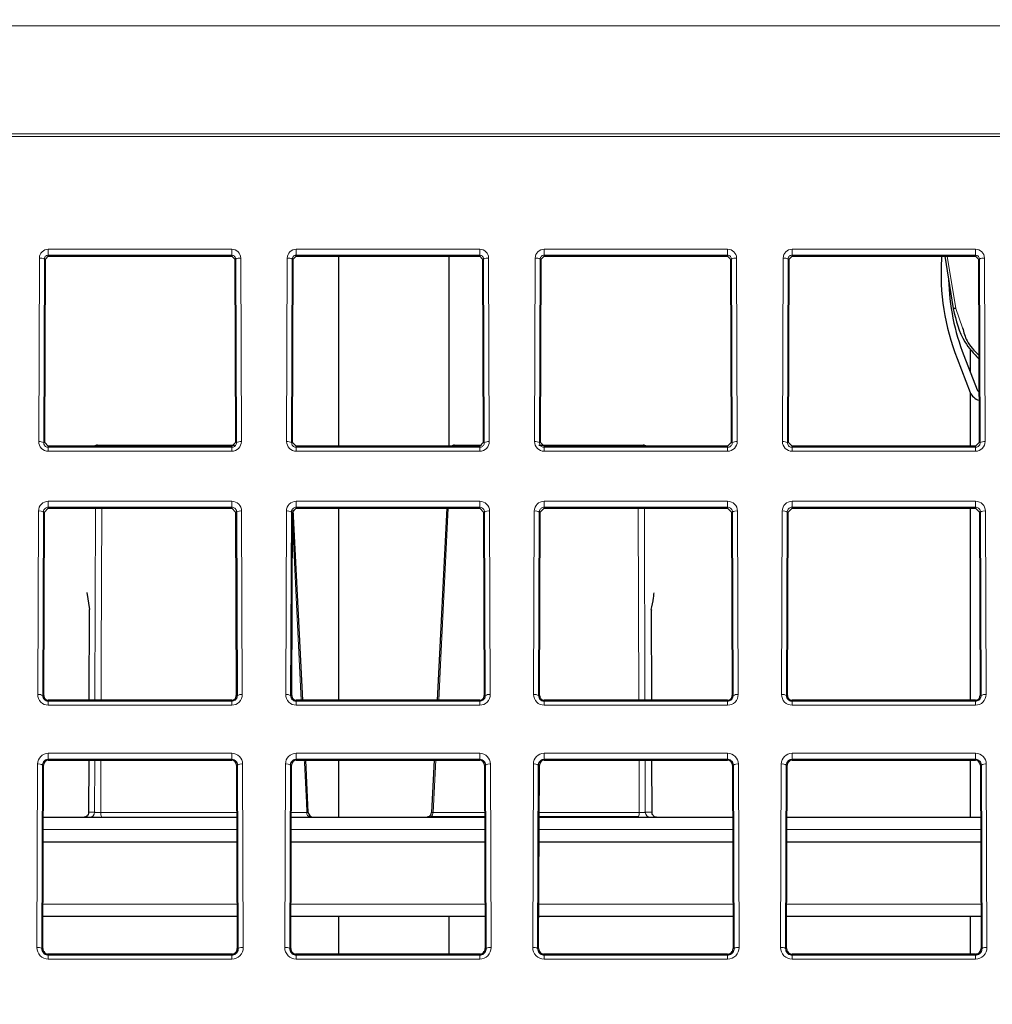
# Paper-space layout 'Blatt5' of a CAD drawing. Header units: millimetres. Extents: x 5 to 418, y 2 to 292.
# Tile 33 of 37: x 254 to 280, y 194 to 221. Entities that reach past the tile are written whole.
import ezdxf

# ---------------------------------------------------------------- set-up
doc = ezdxf.new("R2010")
doc.units = ezdxf.units.MM
doc.layers.add('SLD-0', color=7, linetype='Continuous')
doc.styles.add('SLDTEXTSTYLE0', font='TXT', dxfattribs={"width": 0.605})
doc.dimstyles.new('SLDDIMSTYLE6', dxfattribs={"dimtxt": 3.5, "dimasz": 3.302, "dimexe": 0, "dimexo": 0.0625, "dimgap": 0.875, "dimtad": 1, "dimlfac": 1.5, "dimrnd": 1e-09, "dimzin": 12, "dimdsep": 46, "dimtxsty": 'SLDTEXTSTYLE0', "dimsah": 1, "dimcen": 0.09, "dimadec": 0, "dimazin": 3, "dimtfac": 1, "dimtofl": 0, "dimtmove": 0, "dimatfit": 3, "dimfxl": 1, "dimfrac": 2, "dimtolj": 1, "dimtzin": 12, "dimarcsym": 0})

# ---------------------------------------------------------------- blocks, each defined once
blk = doc.blocks.new('_D_32')
at = {"layer": 'SLD-0', "color": 7}
for p, q in [((124.49, 136.246), (124.499, 270.445)), ((309.156, 136.233), (309.166, 270.432)), ((309.166, 269.432), (124.499, 269.445))]:
    blk.add_line(p, q, dxfattribs=at)
for points in [[(124.499, 269.445), (127.801, 268.937), (127.801, 269.953)], [(309.166, 269.432), (305.864, 269.941), (305.864, 268.925)]]:
    blk.add_solid(points, dxfattribs=at)
at = {"layer": 'SLD-0', "color": 7, "insert": (212.822, 273.951), "char_height": 3.5, "attachment_point": 1, "rotation": 359.996, "style": 'SLDTEXTSTYLE0'}
blk.add_mtext('277', dxfattribs=at)

psp = doc.layouts.new('Blatt5')

# ---------------------------------------------------------------- linework, layer by layer
at = {"color": 7, "linetype": 'Continuous', "lineweight": 18}
for p, q in [((289.0294, 220.6846), (144.6175, 220.6846)), ((289.0838, 217.7124), (144.563, 217.7124)), ((144.5653, 217.7758), (289.0816, 217.7758)), ((254.3568, 214.6786), (259.2901, 214.6786)), ((254.3568, 214.5176), (254.3568, 214.6786)), ((259.2901, 214.5176), (259.2901, 214.6786)), ((261.0234, 214.6786), (265.9568, 214.6786)), ((261.0234, 214.5176), (261.0234, 214.6786)), ((265.9568, 214.5176), (265.9568, 214.6786)), ((267.6901, 214.6786), (272.6234, 214.6786)), ((267.6901, 214.5176), (267.6901, 214.6786)), ((272.6234, 214.5176), (272.6234, 214.6786)), ((274.3568, 214.6786), (279.2901, 214.6786)), ((274.3568, 214.5176), (274.3568, 214.6786)), ((279.2901, 214.5176), (279.2901, 214.6786)), ((254.0989, 209.5065), (254.1172, 214.4399)), ((254.2505, 214.4122), (254.2322, 209.4788)), ((254.2779, 214.4122), (254.2505, 214.4122)), ((259.2901, 214.5176), (254.3568, 214.5176)), ((254.3568, 214.4907), (254.3568, 214.5176)), ((259.2901, 214.4907), (259.2901, 214.5176)), ((259.369, 214.4122), (259.3964, 214.4122)), ((259.4147, 209.4788), (259.3964, 214.4122)), ((259.5297, 214.4399), (259.548, 209.5065)), ((260.7655, 209.5065), (260.7838, 214.4399)), ((260.9171, 214.4122), (260.8988, 209.4788)), ((260.9445, 214.4122), (260.9171, 214.4122)), ((265.9568, 214.5176), (261.0234, 214.5176)), ((261.0234, 214.4907), (261.0234, 214.5176)), ((265.9568, 214.4907), (265.9568, 214.5176)), ((266.0356, 214.4122), (266.0631, 214.4122)), ((266.0814, 209.4788), (266.0631, 214.4122)), ((266.1964, 214.4399), (266.2147, 209.5065)), ((267.4322, 209.5065), (267.4505, 214.4399)), ((267.5838, 214.4122), (267.5655, 209.4788)), ((267.6112, 214.4122), (267.5838, 214.4122)), ((272.6234, 214.5176), (267.6901, 214.5176)), ((267.6901, 214.4907), (267.6901, 214.5176)), ((272.6234, 214.4907), (272.6234, 214.5176)), ((272.7023, 214.4122), (272.7297, 214.4122)), ((272.748, 209.4788), (272.7297, 214.4122)), ((272.863, 214.4399), (272.8813, 209.5065)), ((274.0989, 209.5065), (274.1172, 214.4399)), ((274.2505, 214.4122), (274.2322, 209.4788)), ((274.2779, 214.4122), (274.2505, 214.4122)), ((279.2901, 214.5176), (274.3568, 214.5176)), ((274.3568, 214.4907), (274.3568, 214.5176)), ((278.5302, 214.4907), (278.7573, 213.0877)), ((279.2901, 214.4907), (279.2901, 214.5176)), ((279.369, 214.4122), (279.3964, 214.4122)), ((279.4147, 209.4788), (279.3964, 214.4122)), ((279.5297, 214.4399), (279.548, 209.5065)), ((278.7573, 213.0877), (278.9412, 212.5623)), ((254.2596, 209.4788), (254.2322, 209.4788)), ((254.3568, 209.3813), (254.3568, 209.3533)), ((259.2901, 209.3813), (259.2901, 209.3533)), ((259.3873, 209.4788), (259.4147, 209.4788)), ((260.9262, 209.4788), (260.8988, 209.4788)), ((261.0234, 209.3813), (261.0234, 209.3533)), ((265.9568, 209.3813), (265.9568, 209.3533)), ((266.054, 209.4788), (266.0814, 209.4788)), ((267.5929, 209.4788), (267.5655, 209.4788)), ((267.6901, 209.3813), (267.6901, 209.3533)), ((272.6234, 209.3813), (272.6234, 209.3533)), ((272.7206, 209.4788), (272.748, 209.4788)), ((274.2596, 209.4788), (274.2322, 209.4788)), ((274.3568, 209.3813), (274.3568, 209.3533)), ((279.2901, 209.3813), (279.2901, 209.3533)), ((279.3873, 209.4788), (279.4147, 209.4788)), ((254.3568, 209.2477), (254.3568, 209.3533)), ((254.3568, 209.3533), (259.2901, 209.3533)), ((259.2901, 209.2477), (254.3568, 209.2477)), ((259.2901, 209.2477), (259.2901, 209.3533)), ((261.0234, 209.2477), (261.0234, 209.3533)), ((261.0234, 209.3533), (265.9568, 209.3533)), ((265.9568, 209.2477), (261.0234, 209.2477)), ((265.9568, 209.2477), (265.9568, 209.3533)), ((267.6901, 209.2477), (267.6901, 209.3533)), ((267.6901, 209.3533), (272.6234, 209.3533)), ((272.6234, 209.2477), (267.6901, 209.2477)), ((272.6234, 209.2477), (272.6234, 209.3533)), ((274.3568, 209.2477), (274.3568, 209.3533)), ((274.3568, 209.3533), (279.2901, 209.3533)), ((279.2901, 209.2477), (274.3568, 209.2477)), ((279.2901, 209.2477), (279.2901, 209.3533)), ((254.3568, 207.9037), (259.2901, 207.9037)), ((254.3568, 207.7427), (254.3568, 207.9037)), ((259.2901, 207.7427), (259.2901, 207.9037)), ((261.0234, 207.9037), (265.9568, 207.9037)), ((261.0234, 207.7427), (261.0234, 207.9037)), ((265.9568, 207.7427), (265.9568, 207.9037)), ((267.6901, 207.9037), (272.6234, 207.9037)), ((267.6901, 207.7427), (267.6901, 207.9037)), ((272.6234, 207.7427), (272.6234, 207.9037)), ((274.3568, 207.9037), (279.2901, 207.9037)), ((274.3568, 207.7427), (274.3568, 207.9037)), ((279.2901, 207.7427), (279.2901, 207.9037)), ((254.0736, 202.7065), (254.0919, 207.6399)), ((254.2252, 207.6122), (254.2069, 202.6788)), ((254.2527, 207.6122), (254.2252, 207.6122)), ((259.2901, 207.7427), (254.3568, 207.7427)), ((254.3568, 207.7159), (254.3568, 207.7427)), ((255.6117, 202.5559), (255.6273, 207.7159)), ((259.2901, 207.7159), (259.2901, 207.7427)), ((259.3942, 207.6122), (259.4216, 207.6122)), ((259.4399, 202.6788), (259.4216, 207.6122)), ((259.5549, 207.6399), (259.5732, 202.7065)), ((260.7403, 202.7065), (260.7586, 207.6399)), ((260.8919, 207.6122), (260.8736, 202.6788)), ((260.9193, 207.6122), (260.8919, 207.6122)), ((265.9568, 207.7427), (261.0234, 207.7427)), ((261.0234, 207.7159), (261.0234, 207.7427)), ((265.9568, 207.7159), (265.9568, 207.7427)), ((266.0609, 207.6122), (266.0883, 207.6122)), ((266.1066, 202.6788), (266.0883, 207.6122)), ((266.2216, 207.6399), (266.2399, 202.7065)), ((267.407, 202.7065), (267.4253, 207.6399)), ((267.5586, 207.6122), (267.5403, 202.6788)), ((267.586, 207.6122), (267.5586, 207.6122)), ((272.6234, 207.7427), (267.6901, 207.7427)), ((267.6901, 207.7159), (267.6901, 207.7427)), ((270.3858, 207.7159), (270.4011, 202.5559)), ((272.6234, 207.7159), (272.6234, 207.7427)), ((272.7275, 207.6122), (272.7549, 207.6122)), ((272.7733, 202.6788), (272.7549, 207.6122)), ((272.8883, 207.6399), (272.9066, 202.7065)), ((274.0736, 202.7065), (274.0919, 207.6399)), ((274.2252, 207.6122), (274.2069, 202.6788)), ((274.2527, 207.6122), (274.2252, 207.6122)), ((279.2901, 207.7427), (274.3568, 207.7427)), ((274.3568, 207.7159), (274.3568, 207.7427)), ((279.2901, 207.7159), (279.2901, 207.7427)), ((279.3942, 207.6122), (279.4216, 207.6122)), ((279.4399, 202.6788), (279.4216, 207.6122)), ((279.5549, 207.6399), (279.5732, 202.7065)), ((255.4618, 204.9912), (255.4543, 202.5559)), ((270.5768, 202.5559), (270.5695, 204.9912)), ((254.2343, 202.6788), (254.2069, 202.6788)), ((254.3568, 202.5559), (254.3568, 202.5279)), ((254.3568, 202.4224), (254.3568, 202.5279)), ((254.3568, 202.5279), (259.2901, 202.5279)), ((259.2901, 202.5559), (259.2901, 202.5279)), ((259.2901, 202.4224), (259.2901, 202.5279)), ((259.4125, 202.6788), (259.4399, 202.6788)), ((260.901, 202.6788), (260.8736, 202.6788)), ((261.0234, 202.5559), (261.0234, 202.5279)), ((261.0234, 202.4224), (261.0234, 202.5279)), ((261.0234, 202.5279), (265.9568, 202.5279)), ((265.9568, 202.5559), (265.9568, 202.5279)), ((265.9568, 202.4224), (265.9568, 202.5279)), ((266.0792, 202.6788), (266.1066, 202.6788)), ((267.5677, 202.6788), (267.5403, 202.6788)), ((267.6901, 202.5559), (267.6901, 202.5279)), ((267.6901, 202.4224), (267.6901, 202.5279)), ((267.6901, 202.5279), (272.6234, 202.5279)), ((272.6234, 202.5559), (272.6234, 202.5279)), ((272.6234, 202.4224), (272.6234, 202.5279)), ((272.7458, 202.6788), (272.7733, 202.6788)), ((274.2343, 202.6788), (274.2069, 202.6788)), ((274.3568, 202.5559), (274.3568, 202.5279)), ((274.3568, 202.4224), (274.3568, 202.5279)), ((274.3568, 202.5279), (279.2901, 202.5279)), ((279.2901, 202.5559), (279.2901, 202.5279)), ((279.2901, 202.4224), (279.2901, 202.5279)), ((279.4125, 202.6788), (279.4399, 202.6788)), ((259.2901, 202.4224), (254.3568, 202.4224)), ((265.9568, 202.4224), (261.0234, 202.4224)), ((272.6234, 202.4224), (267.6901, 202.4224)), ((279.2901, 202.4224), (274.3568, 202.4224)), ((254.3568, 201.1289), (259.2901, 201.1289)), ((254.3568, 200.9678), (254.3568, 201.1289)), ((259.2901, 200.9678), (254.3568, 200.9678)), ((254.3568, 200.941), (254.3568, 200.9678)), ((255.4494, 200.941), (255.4451, 199.5432)), ((255.6025, 199.5432), (255.6068, 200.941)), ((255.7719, 200.941), (255.7674, 199.5385)), ((259.2901, 200.9678), (259.2901, 201.1289)), ((259.2901, 200.941), (259.2901, 200.9678)), ((261.0234, 201.1289), (265.9568, 201.1289)), ((261.0234, 200.9678), (261.0234, 201.1289)), ((265.9568, 200.9678), (261.0234, 200.9678)), ((261.0234, 200.941), (261.0234, 200.9678)), ((264.7735, 200.941), (264.704, 199.5385)), ((265.9568, 200.9678), (265.9568, 201.1289)), ((265.9568, 200.941), (265.9568, 200.9678)), ((267.6901, 201.1289), (272.6234, 201.1289)), ((267.6901, 200.9678), (267.6901, 201.1289)), ((272.6234, 200.9678), (267.6901, 200.9678)), ((267.6901, 200.941), (267.6901, 200.9678)), ((270.4059, 200.941), (270.41, 199.5432)), ((270.5857, 199.5432), (270.5816, 200.941)), ((272.6234, 200.9678), (272.6234, 201.1289)), ((272.6234, 200.941), (272.6234, 200.9678)), ((274.3568, 201.1289), (279.2901, 201.1289)), ((274.3568, 200.9678), (274.3568, 201.1289)), ((279.2901, 200.9678), (274.3568, 200.9678)), ((274.3568, 200.941), (274.3568, 200.9678)), ((279.2901, 200.9678), (279.2901, 201.1289)), ((279.2901, 200.941), (279.2901, 200.9678)), ((254.0484, 195.9065), (254.0667, 200.8399)), ((254.2, 200.8122), (254.1817, 195.8788)), ((254.2274, 200.8122), (254.2, 200.8122)), ((259.4194, 200.8122), (259.4468, 200.8122)), ((259.4651, 195.8788), (259.4468, 200.8122)), ((259.5802, 200.8399), (259.5985, 195.9065)), ((260.7151, 195.9065), (260.7334, 200.8399)), ((260.8667, 200.8122), (260.8484, 195.8788)), ((260.8941, 200.8122), (260.8667, 200.8122)), ((266.0861, 200.8122), (266.1135, 200.8122)), ((266.1318, 195.8788), (266.1135, 200.8122)), ((266.2468, 200.8399), (266.2651, 195.9065)), ((267.3817, 195.9065), (267.4, 200.8399)), ((267.5334, 200.8122), (267.515, 195.8788)), ((267.5608, 200.8122), (267.5334, 200.8122)), ((272.7528, 200.8122), (272.7802, 200.8122)), ((272.7985, 195.8788), (272.7802, 200.8122)), ((272.9135, 200.8399), (272.9318, 195.9065)), ((274.0484, 195.9065), (274.0667, 200.8399)), ((274.2, 200.8122), (274.1817, 195.8788)), ((274.2274, 200.8122), (274.2, 200.8122)), ((279.4194, 200.8122), (279.4468, 200.8122)), ((279.4651, 195.8788), (279.4468, 200.8122)), ((279.5802, 200.8399), (279.5985, 195.9065)), ((255.4451, 199.5432), (255.6025, 199.5432)), ((255.7674, 199.5385), (259.4242, 199.5385)), ((255.7951, 199.4158), (255.7987, 199.4122)), ((260.8894, 199.5385), (261.3085, 199.5385)), ((264.6516, 199.4254), (264.6354, 199.4122)), ((264.704, 199.5385), (266.0908, 199.5385)), ((267.556, 199.5385), (270.245, 199.5385)), ((270.2245, 199.4254), (270.2181, 199.4122)), ((270.41, 199.5432), (270.5857, 199.5432)), ((259.4259, 199.0846), (254.221, 199.0846)), ((266.0925, 199.0846), (260.8877, 199.0846)), ((272.7592, 199.0846), (267.5543, 199.0846)), ((279.4259, 199.0846), (274.221, 199.0846)), ((254.2135, 197.073), (259.4333, 197.073)), ((260.8802, 197.073), (266.1, 197.073)), ((267.5469, 197.073), (272.7666, 197.073)), ((274.2135, 197.073), (279.4333, 197.073)), ((254.2091, 195.8788), (254.1817, 195.8788)), ((259.4377, 195.8788), (259.4651, 195.8788)), ((260.8758, 195.8788), (260.8484, 195.8788)), ((266.1044, 195.8788), (266.1318, 195.8788)), ((267.5425, 195.8788), (267.515, 195.8788)), ((272.7711, 195.8788), (272.7985, 195.8788)), ((274.2091, 195.8788), (274.1817, 195.8788)), ((279.4377, 195.8788), (279.4651, 195.8788)), ((254.3568, 195.7306), (254.3568, 195.7026)), ((254.3568, 195.597), (254.3568, 195.7026)), ((254.3568, 195.7026), (259.2901, 195.7026)), ((259.2901, 195.597), (254.3568, 195.597)), ((259.2901, 195.7306), (259.2901, 195.7026)), ((259.2901, 195.597), (259.2901, 195.7026)), ((261.0234, 195.7306), (261.0234, 195.7026)), ((261.0234, 195.597), (261.0234, 195.7026)), ((261.0234, 195.7026), (265.9568, 195.7026)), ((265.9568, 195.597), (261.0234, 195.597)), ((265.9568, 195.7306), (265.9568, 195.7026)), ((265.9568, 195.597), (265.9568, 195.7026)), ((267.6901, 195.7306), (267.6901, 195.7026)), ((267.6901, 195.597), (267.6901, 195.7026)), ((267.6901, 195.7026), (272.6234, 195.7026)), ((272.6234, 195.597), (267.6901, 195.597)), ((272.6234, 195.7306), (272.6234, 195.7026)), ((272.6234, 195.597), (272.6234, 195.7026)), ((274.3568, 195.7306), (274.3568, 195.7026)), ((274.3568, 195.597), (274.3568, 195.7026)), ((274.3568, 195.7026), (279.2901, 195.7026)), ((279.2901, 195.597), (274.3568, 195.597)), ((279.2901, 195.7306), (279.2901, 195.7026)), ((279.2901, 195.597), (279.2901, 195.7026))]:
    psp.add_line(p, q, dxfattribs=at)
at = {"color": 7, "linetype": 'Continuous', "lineweight": 25}
for p, q in [((254.2596, 209.4788), (254.2779, 214.4122)), ((254.2779, 214.4122), (254.3568, 214.4907)), ((254.3568, 214.4907), (259.2901, 214.4907)), ((259.2901, 214.4907), (259.369, 214.4122)), ((259.369, 214.4122), (259.3873, 209.4788)), ((260.9262, 209.4788), (260.9445, 214.4122)), ((260.9445, 214.4122), (261.0234, 214.4907)), ((261.0234, 214.4907), (265.9568, 214.4907)), ((262.1568, 214.4907), (262.1568, 209.3813)), ((265.1252, 214.4907), (265.1252, 209.3813)), ((265.9568, 214.4907), (266.0356, 214.4122)), ((266.0356, 214.4122), (266.054, 209.4788)), ((267.5929, 209.4788), (267.6112, 214.4122)), ((267.6112, 214.4122), (267.6901, 214.4907)), ((267.6901, 214.4907), (272.6234, 214.4907)), ((272.6234, 214.4907), (272.7023, 214.4122)), ((272.7023, 214.4122), (272.7206, 209.4788)), ((274.2596, 209.4788), (274.2779, 214.4122)), ((274.2779, 214.4122), (274.3568, 214.4907)), ((274.3568, 214.4907), (279.2901, 214.4907)), ((278.3789, 214.4907), (278.375, 214.4224)), ((278.4632, 214.4907), (278.6915, 213.0807)), ((279.2901, 214.4907), (279.369, 214.4122)), ((279.369, 214.4122), (279.3873, 209.4788)), ((279.1541, 211.368), (279.1541, 212.0052)), ((278.7922, 211.7447), (279.15, 210.8292)), ((278.9785, 211.8175), (279.3362, 210.902)), ((279.1541, 209.3813), (279.1541, 210.819)), ((279.383, 210.6215), (279.3818, 210.6215)), ((254.3568, 209.3813), (254.2596, 209.4788)), ((259.2901, 209.3813), (254.3568, 209.3813)), ((255.6763, 209.4122), (255.7608, 209.4122)), ((255.7608, 209.4122), (259.3612, 209.4122)), ((259.3873, 209.4788), (259.2901, 209.3813)), ((261.0234, 209.3813), (260.9262, 209.4788)), ((265.9568, 209.3813), (261.0234, 209.3813)), ((265.2793, 209.4122), (266.0049, 209.4122)), ((266.054, 209.4788), (265.9568, 209.3813)), ((267.5507, 209.4122), (270.2525, 209.4122)), ((267.6901, 209.3813), (267.5929, 209.4788)), ((272.6234, 209.3813), (267.6901, 209.3813)), ((270.2525, 209.4122), (270.355, 209.4122)), ((272.7206, 209.4788), (272.6234, 209.3813)), ((274.3568, 209.3813), (274.2596, 209.4788)), ((279.2901, 209.3813), (274.3568, 209.3813)), ((279.3873, 209.4788), (279.2901, 209.3813)), ((254.2343, 202.6788), (254.2527, 207.6122)), ((254.2527, 207.6122), (254.3568, 207.7159)), ((254.3568, 207.7159), (259.2901, 207.7159)), ((259.2901, 207.7159), (259.3942, 207.6122)), ((259.3942, 207.6122), (259.4125, 202.6788)), ((260.901, 202.6788), (260.9193, 207.6122)), ((260.9193, 207.6122), (261.0234, 207.7159)), ((261.1988, 202.5559), (260.9448, 207.6756)), ((261.0234, 207.7159), (265.9568, 207.7159)), ((262.1568, 207.7159), (262.1568, 202.5559)), ((265.0688, 207.7159), (264.8136, 202.5559)), ((265.9568, 207.7159), (266.0609, 207.6122)), ((266.0609, 207.6122), (266.0792, 202.6788)), ((267.5677, 202.6788), (267.586, 207.6122)), ((267.586, 207.6122), (267.6901, 207.7159)), ((267.6901, 207.7159), (272.6234, 207.7159)), ((272.6234, 207.7159), (272.7275, 207.6122)), ((272.7275, 207.6122), (272.7458, 202.6788)), ((274.2343, 202.6788), (274.2527, 207.6122)), ((274.2527, 207.6122), (274.3568, 207.7159)), ((274.3568, 207.7159), (279.2901, 207.7159)), ((279.1541, 202.5559), (279.1541, 207.7159)), ((279.2901, 207.7159), (279.3942, 207.6122)), ((279.3942, 207.6122), (279.4125, 202.6788)), ((255.3888, 205.4527), (255.4618, 204.9912)), ((255.4569, 204.9762), (255.4496, 202.5559)), ((270.5815, 202.5559), (270.5744, 204.9761)), ((259.2901, 202.5559), (254.3568, 202.5559)), ((265.9568, 202.5559), (261.0234, 202.5559)), ((272.6234, 202.5559), (267.6901, 202.5559)), ((279.2901, 202.5559), (274.3568, 202.5559)), ((254.3568, 200.941), (259.2901, 200.941)), ((255.4447, 200.941), (255.4404, 199.5412)), ((261.0234, 200.941), (265.9568, 200.941)), ((261.3485, 199.5391), (261.2789, 200.941)), ((262.1568, 200.941), (262.1568, 199.4122)), ((264.7338, 200.941), (264.6644, 199.5391)), ((267.6901, 200.941), (272.6234, 200.941)), ((270.5905, 199.5412), (270.5863, 200.941)), ((274.3568, 200.941), (279.2901, 200.941)), ((279.1541, 199.4122), (279.1541, 200.941)), ((254.2091, 195.8788), (254.2274, 200.8122)), ((259.4194, 200.8122), (259.4377, 195.8788)), ((260.8758, 195.8788), (260.8941, 200.8122)), ((266.0861, 200.8122), (266.1044, 195.8788)), ((267.5425, 195.8788), (267.5608, 200.8122)), ((272.7528, 200.8122), (272.7711, 195.8788)), ((274.2091, 195.8788), (274.2274, 200.8122)), ((279.4194, 200.8122), (279.4377, 195.8788)), ((254.2222, 199.4122), (259.4246, 199.4122)), ((255.7951, 199.4158), (259.4246, 199.4158)), ((260.8889, 199.4122), (266.0913, 199.4122)), ((264.6516, 199.4254), (266.0913, 199.4254)), ((267.5556, 199.4254), (270.2245, 199.4254)), ((267.5556, 199.4122), (272.758, 199.4122)), ((274.2222, 199.4122), (279.4246, 199.4122)), ((254.2198, 198.7455), (259.4271, 198.7455)), ((260.8864, 198.7455), (266.0938, 198.7455)), ((267.5531, 198.7455), (272.7604, 198.7455)), ((274.2198, 198.7455), (279.4271, 198.7455)), ((259.4345, 196.7455), (254.2123, 196.7455)), ((266.1012, 196.7455), (260.879, 196.7455)), ((262.1568, 196.7455), (262.1568, 195.7306)), ((265.1252, 196.7455), (265.1252, 195.7306)), ((272.7679, 196.7455), (267.5457, 196.7455)), ((279.4345, 196.7455), (274.2123, 196.7455)), ((279.1541, 195.7306), (279.1541, 196.7455)), ((259.2901, 195.7306), (254.3568, 195.7306)), ((265.9568, 195.7306), (261.0234, 195.7306)), ((272.6234, 195.7306), (267.6901, 195.7306)), ((279.2901, 195.7306), (274.3568, 195.7306))]:
    psp.add_line(p, q, dxfattribs=at)
at = {"color": 7, "linetype": 'Continuous', "lineweight": 18, "flags": 128}
for points in [[(255.7938, 207.7159), (255.7808, 203.6944), (255.7771, 202.5559)], [(265.1098, 207.7159), (264.9101, 203.6944), (264.8536, 202.5559)], [(270.2355, 202.5559), (270.2274, 205.1299), (270.2193, 207.7159)], [(261.1587, 202.5559), (261.0309, 205.1299), (260.9185, 207.3905)], [(261.3085, 199.5385), (261.2953, 199.8048), (261.2425, 200.8698), (261.2389, 200.941)], [(270.245, 199.5385), (270.2442, 199.8048), (270.2408, 200.8698), (270.2406, 200.941)], [(255.4451, 199.5432), (255.4408, 199.5418), (255.4405, 199.5413)], [(270.5857, 199.5432), (270.5901, 199.5418), (270.5905, 199.5412)]]:
    psp.add_lwpolyline(points, dxfattribs=at)
at = {"color": 7, "linetype": 'Continuous', "lineweight": 18}
for centre, radius, start, end in [((254.3568, 214.439), 0.2396, 90, 179.78742), ((259.2901, 214.439), 0.2396, 0.21258, 90), ((261.0234, 214.439), 0.2396, 90, 179.78742), ((265.9568, 214.439), 0.2396, 0.21258, 90), ((267.6901, 214.439), 0.2396, 90, 179.78742), ((272.6234, 214.439), 0.2396, 0.21258, 90), ((274.3568, 214.439), 0.2396, 90, 179.78742), ((279.2901, 214.439), 0.2396, 0.21258, 90), ((254.1476, 214.252), 0.1903, 57.28991, 99.21634), ((259.4992, 214.252), 0.1903, 80.78366, 122.71009), ((260.8143, 214.252), 0.1903, 57.28991, 99.21634), ((266.1659, 214.252), 0.1903, 80.78366, 122.71009), ((267.481, 214.252), 0.1903, 57.28991, 99.21634), ((272.8326, 214.252), 0.1903, 80.78366, 122.71009), ((274.1476, 214.252), 0.1903, 57.28991, 99.21634), ((279.4992, 214.252), 0.1903, 80.78366, 122.71009), ((254.1293, 209.3187), 0.1903, 57.28991, 99.21634), ((254.3568, 209.5056), 0.2579, 179.78742, 270), ((255.6766, 209.286), 0.1261, 90.15246, 130.96011), ((255.7611, 209.286), 0.1261, 90.15246, 130.96011), ((255.746, 209.3755), 0.0395, 8.44466, 68.11933), ((259.2901, 209.5056), 0.2579, 270, 0.21258), ((259.5175, 209.3187), 0.1903, 80.78366, 122.71009), ((260.796, 209.3187), 0.1903, 57.28991, 99.21634), ((261.0234, 209.5056), 0.2579, 179.78742, 270), ((265.2828, 209.3345), 0.0777, 92.6049, 143.00825), ((265.9568, 209.5056), 0.2579, 270, 0.21258), ((266.1842, 209.3187), 0.1903, 80.78366, 122.71009), ((267.4627, 209.3187), 0.1903, 57.28991, 99.21634), ((267.6901, 209.5056), 0.2579, 179.78742, 270), ((270.2672, 209.3754), 0.0396, 111.74814, 171.46103), ((270.2522, 209.2861), 0.1261, 49.02773, 89.84587), ((270.3547, 209.2861), 0.1261, 49.02773, 89.84587), ((272.6234, 209.5056), 0.2579, 270, 0.21258), ((272.8509, 209.3187), 0.1903, 80.78366, 122.71009), ((274.1293, 209.3187), 0.1903, 57.28991, 99.21634), ((274.3568, 209.5056), 0.2579, 179.78742, 270), ((279.2901, 209.5056), 0.2579, 270, 0.21258), ((279.5175, 209.3187), 0.1903, 80.78366, 122.71009), ((254.3568, 207.6389), 0.2648, 90, 179.78742), ((259.2901, 207.6389), 0.2648, 0.21258, 90), ((261.0234, 207.6389), 0.2648, 90, 179.78742), ((265.9568, 207.6389), 0.2648, 0.21258, 90), ((267.6901, 207.6389), 0.2648, 90, 179.78742), ((272.6234, 207.6389), 0.2648, 0.21258, 90), ((274.3568, 207.6389), 0.2648, 90, 179.78742), ((279.2901, 207.6389), 0.2648, 0.21258, 90), ((254.1224, 207.452), 0.1903, 57.28991, 99.21634), ((259.5244, 207.452), 0.1903, 80.78366, 122.71009), ((260.7891, 207.452), 0.1903, 57.28991, 99.21634), ((266.1911, 207.452), 0.1903, 80.78366, 122.71009), ((267.4557, 207.452), 0.1903, 57.28991, 99.21634), ((272.8578, 207.452), 0.1903, 80.78366, 122.71009), ((274.1224, 207.452), 0.1903, 57.28991, 99.21634), ((279.5244, 207.452), 0.1903, 80.78366, 122.71009), ((254.1041, 202.5187), 0.1903, 57.28991, 99.21634), ((254.3568, 202.7055), 0.2831, 179.78742, 270), ((259.2901, 202.7055), 0.2831, 270, 0.21258), ((259.5428, 202.5187), 0.1903, 80.78366, 122.71009), ((260.7708, 202.5187), 0.1903, 57.28991, 99.21634), ((261.0234, 202.7055), 0.2831, 179.78742, 270), ((265.9568, 202.7055), 0.2831, 270, 0.21258), ((266.2094, 202.5187), 0.1903, 80.78366, 122.71009), ((267.4374, 202.5187), 0.1903, 57.28991, 99.21634), ((267.6901, 202.7055), 0.2831, 179.78742, 270), ((272.6234, 202.7055), 0.2831, 270, 0.21258), ((272.8761, 202.5187), 0.1903, 80.78366, 122.71009), ((274.1041, 202.5187), 0.1903, 57.28991, 99.21634), ((274.3568, 202.7055), 0.2831, 179.78742, 270), ((279.2901, 202.7055), 0.2831, 270, 0.21258), ((279.5428, 202.5187), 0.1903, 80.78366, 122.71009), ((254.3568, 200.8388), 0.2901, 90, 179.78742), ((259.2901, 200.8388), 0.2901, 0.21258, 90), ((261.0234, 200.8388), 0.2901, 90, 179.78742), ((265.9568, 200.8388), 0.2901, 0.21258, 90), ((267.6901, 200.8388), 0.2901, 90, 179.78742), ((272.6234, 200.8388), 0.2901, 0.21258, 90), ((274.3568, 200.8388), 0.2901, 90, 179.78742), ((279.2901, 200.8388), 0.2901, 0.21258, 90), ((254.0972, 200.652), 0.1903, 57.28991, 99.21634), ((259.5497, 200.652), 0.1903, 80.78366, 122.71009), ((260.7639, 200.652), 0.1903, 57.28991, 99.21634), ((266.2163, 200.652), 0.1903, 80.78366, 122.71009), ((267.4305, 200.652), 0.1903, 57.28991, 99.21634), ((272.883, 200.652), 0.1903, 80.78366, 122.71009), ((274.0972, 200.652), 0.1903, 57.28991, 99.21634), ((279.5497, 200.652), 0.1903, 80.78366, 122.71009), ((255.4715, 199.5431), 0.131, 271.01221, 0.02339), ((255.9742, 199.5208), 0.2075, 175.10915, 210.38268), ((261.4242, 199.5262), 0.1163, 173.94108, 258.68012), ((264.5604, 199.5363), 0.1436, 309.4619, 0.8732), ((269.9757, 199.529), 0.2695, 337.39825, 2.01852), ((270.541, 199.5431), 0.131, 179.96623, 268.97715), ((254.0789, 195.7187), 0.1903, 57.28991, 99.21634), ((254.3568, 195.9054), 0.3084, 179.78742, 270), ((259.2901, 195.9054), 0.3084, 270, 0.21258), ((259.568, 195.7187), 0.1903, 80.78366, 122.71009), ((260.7455, 195.7187), 0.1903, 57.28991, 99.21634), ((261.0234, 195.9054), 0.3084, 179.78742, 270), ((265.9568, 195.9054), 0.3084, 270, 0.21258), ((266.2346, 195.7187), 0.1903, 80.78366, 122.71009), ((267.4122, 195.7187), 0.1903, 57.28991, 99.21634), ((267.6901, 195.9054), 0.3084, 179.78742, 270), ((272.6234, 195.9054), 0.3084, 270, 0.21258), ((272.9013, 195.7187), 0.1903, 80.78366, 122.71009), ((274.0789, 195.7187), 0.1903, 57.28991, 99.21634), ((274.3568, 195.9054), 0.3084, 179.78742, 270), ((279.2901, 195.9054), 0.3084, 270, 0.21258), ((279.568, 195.7187), 0.1903, 80.78366, 122.71009)]:
    psp.add_arc(centre, radius, start, end, dxfattribs=at)
at = {"color": 7, "linetype": 'Continuous', "lineweight": 25}
for centre, radius, start, end in [((284.6291, 214.0255), 6.2667, 176.369, 201.34356), ((284.6291, 214.0255), 6.0667, 181.5182, 201.34356), ((279.4714, 210.9548), 0.3452, 201.34356, 254.94797), ((279.4714, 210.9548), 0.1452, 201.34356, 232.08029), ((255.6763, 209.2788), 0.1333, 90, 129.79189), ((265.2793, 209.2788), 0.1333, 90, 129.79189), ((270.355, 209.2788), 0.1333, 50.20811, 90), ((254.3568, 202.6784), 0.1224, 179.78742, 270), ((259.2901, 202.6784), 0.1224, 270, 0.21258), ((261.0234, 202.6784), 0.1224, 179.78742, 270), ((265.9568, 202.6784), 0.1224, 270, 0.21258), ((267.6901, 202.6784), 0.1224, 179.78742, 270), ((272.6234, 202.6784), 0.1224, 270, 0.21258), ((274.3568, 202.6784), 0.1224, 179.78742, 270), ((279.2901, 202.6784), 0.1224, 270, 0.21258), ((254.3568, 200.8117), 0.1293, 90, 179.78742), ((259.2901, 200.8117), 0.1293, 0.21258, 90), ((261.0234, 200.8117), 0.1293, 90, 179.78742), ((265.9568, 200.8117), 0.1293, 0.21258, 90), ((267.6901, 200.8117), 0.1293, 90, 179.78742), ((272.6234, 200.8117), 0.1293, 0.21258, 90), ((274.3568, 200.8117), 0.1293, 90, 179.78742), ((279.2901, 200.8117), 0.1293, 0.21258, 90), ((261.4819, 199.5455), 0.1333, 182.62016, 269.99132), ((264.5304, 199.5455), 0.1333, 288.25758, 357.36281), ((254.3568, 195.8783), 0.1476, 179.78742, 270), ((259.2901, 195.8783), 0.1476, 270, 0.21258), ((261.0234, 195.8783), 0.1476, 179.78742, 270), ((265.9568, 195.8783), 0.1476, 270, 0.21258), ((267.6901, 195.8783), 0.1476, 179.78742, 270), ((272.6234, 195.8783), 0.1476, 270, 0.21258), ((274.3568, 195.8783), 0.1476, 179.78742, 270), ((279.2901, 195.8783), 0.1476, 270, 0.21258)]:
    psp.add_arc(centre, radius, start, end, dxfattribs=at)
at = {"color": 7, "linetype": 'Continuous', "lineweight": 18}
for points, knots in [([(254.3568, 214.5176), (254.3457, 214.5165), (254.3236, 214.5145), (254.2939, 214.4989), (254.2699, 214.4755), (254.2538, 214.4455), (254.2516, 214.4231), (254.2505, 214.4122)], [0, 0, 0, 0, 0.1892777, 0.3782685, 0.575246, 0.7909261, 1, 1, 1, 1]), ([(259.3964, 214.4122), (259.3949, 214.4251), (259.3919, 214.4511), (259.3699, 214.485), (259.3385, 214.5084), (259.3098, 214.5169), (259.2939, 214.5174), (259.2901, 214.5176)], [0, 0, 0, 0, 0.2469394, 0.4943394, 0.7268287, 0.9349558, 1, 1, 1, 1]), ([(261.0234, 214.5176), (261.0124, 214.5165), (260.9903, 214.5145), (260.9605, 214.4989), (260.9366, 214.4755), (260.9204, 214.4455), (260.9182, 214.4231), (260.9171, 214.4122)], [0, 0, 0, 0, 0.1892777, 0.3782685, 0.575246, 0.7909261, 1, 1, 1, 1]), ([(266.0631, 214.4122), (266.0616, 214.4251), (266.0586, 214.4511), (266.0366, 214.485), (266.0052, 214.5084), (265.9764, 214.5169), (265.9605, 214.5174), (265.9568, 214.5176)], [0, 0, 0, 0, 0.2469394, 0.4943394, 0.7268287, 0.9349558, 1, 1, 1, 1]), ([(267.6901, 214.5176), (267.679, 214.5165), (267.6569, 214.5145), (267.6272, 214.4989), (267.6033, 214.4755), (267.5871, 214.4455), (267.5849, 214.4231), (267.5838, 214.4122)], [0, 0, 0, 0, 0.1892777, 0.3782685, 0.575246, 0.7909261, 1, 1, 1, 1]), ([(272.7297, 214.4122), (272.7282, 214.4251), (272.7253, 214.4511), (272.7032, 214.485), (272.6719, 214.5084), (272.6431, 214.5169), (272.6272, 214.5174), (272.6234, 214.5176)], [0, 0, 0, 0, 0.2469394, 0.4943394, 0.7268287, 0.9349558, 1, 1, 1, 1]), ([(274.3568, 214.5176), (274.3457, 214.5165), (274.3236, 214.5145), (274.2939, 214.4989), (274.2699, 214.4755), (274.2538, 214.4455), (274.2516, 214.4231), (274.2505, 214.4122)], [0, 0, 0, 0, 0.1892777, 0.3782685, 0.575246, 0.7909261, 1, 1, 1, 1]), ([(279.3964, 214.4122), (279.3949, 214.4251), (279.3919, 214.4511), (279.3699, 214.485), (279.3385, 214.5084), (279.3098, 214.5169), (279.2939, 214.5174), (279.2901, 214.5176)], [0, 0, 0, 0, 0.2469394, 0.4943394, 0.7268287, 0.9349558, 1, 1, 1, 1]), ([(254.2322, 209.4788), (254.2336, 209.4638), (254.2366, 209.4336), (254.2611, 209.3939), (254.2967, 209.3658), (254.3311, 209.3543), (254.351, 209.3535), (254.3568, 209.3533)], [0, 0, 0, 0, 0.2396726, 0.4797144, 0.7078909, 0.9161833, 1, 1, 1, 1]), ([(259.2901, 209.3533), (259.3032, 209.3545), (259.3295, 209.3569), (259.3648, 209.3757), (259.3928, 209.4038), (259.4115, 209.4396), (259.4136, 209.4659), (259.4147, 209.4788)], [0, 0, 0, 0, 0.19143593, 0.38262999, 0.580509, 0.79413038, 1, 1, 1, 1]), ([(260.8988, 209.4788), (260.9003, 209.4638), (260.9032, 209.4336), (260.9278, 209.3939), (260.9634, 209.3658), (260.9978, 209.3543), (261.0177, 209.3535), (261.0234, 209.3533)], [0, 0, 0, 0, 0.2396726, 0.4797144, 0.7078909, 0.9161833, 1, 1, 1, 1]), ([(265.9568, 209.3533), (265.9699, 209.3545), (265.9962, 209.3569), (266.0314, 209.3757), (266.0595, 209.4038), (266.0781, 209.4396), (266.0803, 209.4659), (266.0814, 209.4788)], [0, 0, 0, 0, 0.1914359, 0.38263, 0.580509, 0.7941304, 1, 1, 1, 1]), ([(267.5655, 209.4788), (267.567, 209.4638), (267.5699, 209.4336), (267.5944, 209.3939), (267.63, 209.3658), (267.6644, 209.3543), (267.6844, 209.3535), (267.6901, 209.3533)], [0, 0, 0, 0, 0.2396726, 0.4797144, 0.7078909, 0.9161833, 1, 1, 1, 1]), ([(272.6234, 209.3533), (272.6366, 209.3545), (272.6628, 209.3569), (272.6981, 209.3757), (272.7262, 209.4038), (272.7448, 209.4396), (272.747, 209.4659), (272.748, 209.4788)], [0, 0, 0, 0, 0.1914359, 0.38263, 0.580509, 0.7941304, 1, 1, 1, 1]), ([(274.2322, 209.4788), (274.2336, 209.4638), (274.2366, 209.4336), (274.2611, 209.3939), (274.2967, 209.3658), (274.3311, 209.3543), (274.351, 209.3535), (274.3568, 209.3533)], [0, 0, 0, 0, 0.2396726, 0.4797144, 0.7078909, 0.9161833, 1, 1, 1, 1]), ([(279.2901, 209.3533), (279.3032, 209.3545), (279.3295, 209.3569), (279.3648, 209.3757), (279.3928, 209.4038), (279.4115, 209.4396), (279.4136, 209.4659), (279.4147, 209.4788)], [0, 0, 0, 0, 0.1914359, 0.38263, 0.580509, 0.7941304, 1, 1, 1, 1]), ([(254.3568, 207.7427), (254.3429, 207.7414), (254.3151, 207.7388), (254.2779, 207.7189), (254.2482, 207.6892), (254.229, 207.6521), (254.2264, 207.625), (254.2252, 207.6122)], [0, 0, 0, 0, 0.193884, 0.3875265, 0.5879897, 0.8040428, 1, 1, 1, 1]), ([(259.4216, 207.6122), (259.4198, 207.628), (259.4163, 207.6596), (259.39, 207.701), (259.3522, 207.7301), (259.3163, 207.7417), (259.2957, 207.7425), (259.2901, 207.7427)], [0, 0, 0, 0, 0.2405353, 0.4814246, 0.7109451, 0.9211243, 1, 1, 1, 1]), ([(261.0234, 207.7427), (261.0095, 207.7414), (260.9818, 207.7388), (260.9445, 207.7189), (260.9149, 207.6892), (260.8956, 207.6521), (260.8931, 207.625), (260.8919, 207.6122)], [0, 0, 0, 0, 0.193884, 0.3875265, 0.5879897, 0.8040428, 1, 1, 1, 1]), ([(266.0883, 207.6122), (266.0865, 207.628), (266.083, 207.6596), (266.0566, 207.701), (266.0189, 207.7301), (265.983, 207.7417), (265.9624, 207.7425), (265.9568, 207.7427)], [0, 0, 0, 0, 0.2405353, 0.4814246, 0.7109451, 0.9211243, 1, 1, 1, 1]), ([(267.6901, 207.7427), (267.6762, 207.7414), (267.6485, 207.7388), (267.6112, 207.7189), (267.5815, 207.6892), (267.5623, 207.6521), (267.5598, 207.625), (267.5586, 207.6122)], [0, 0, 0, 0, 0.193884, 0.3875265, 0.5879897, 0.8040428, 1, 1, 1, 1]), ([(272.7549, 207.6122), (272.7532, 207.628), (272.7496, 207.6596), (272.7233, 207.701), (272.6856, 207.7301), (272.6496, 207.7417), (272.629, 207.7425), (272.6234, 207.7427)], [0, 0, 0, 0, 0.2405353, 0.4814246, 0.7109451, 0.9211243, 1, 1, 1, 1]), ([(274.3568, 207.7427), (274.3429, 207.7414), (274.3151, 207.7388), (274.2779, 207.7189), (274.2482, 207.6892), (274.229, 207.6521), (274.2264, 207.625), (274.2252, 207.6122)], [0, 0, 0, 0, 0.193884, 0.3875265, 0.5879897, 0.8040428, 1, 1, 1, 1]), ([(279.4216, 207.6122), (279.4198, 207.628), (279.4163, 207.6596), (279.39, 207.701), (279.3522, 207.7301), (279.3163, 207.7417), (279.2957, 207.7425), (279.2901, 207.7427)], [0, 0, 0, 0, 0.2405353, 0.4814246, 0.7109451, 0.9211243, 1, 1, 1, 1]), ([(254.2069, 202.6788), (254.2094, 202.6576), (254.2139, 202.6184), (254.248, 202.5702), (254.292, 202.5393), (254.331, 202.5287), (254.3523, 202.5281), (254.3568, 202.5279)], [0, 0, 0, 0, 0.2783142, 0.5149699, 0.7383807, 0.945115, 1, 1, 1, 1]), ([(259.2901, 202.5279), (259.306, 202.5294), (259.3378, 202.5324), (259.3805, 202.5553), (259.4143, 202.5896), (259.4362, 202.6325), (259.4387, 202.6638), (259.4399, 202.6788)], [0, 0, 0, 0, 0.1940397, 0.3878726, 0.5882435, 0.8021647, 1, 1, 1, 1]), ([(260.8736, 202.6788), (260.876, 202.6576), (260.8805, 202.6184), (260.9146, 202.5702), (260.9587, 202.5393), (260.9977, 202.5287), (261.019, 202.5281), (261.0234, 202.5279)], [0, 0, 0, 0, 0.2783142, 0.5149699, 0.7383807, 0.945115, 1, 1, 1, 1]), ([(265.9568, 202.5279), (265.9727, 202.5294), (266.0044, 202.5324), (266.0471, 202.5553), (266.081, 202.5896), (266.1029, 202.6325), (266.1054, 202.6638), (266.1066, 202.6788)], [0, 0, 0, 0, 0.1940397, 0.3878726, 0.5882435, 0.8021647, 1, 1, 1, 1]), ([(267.5403, 202.6788), (267.5427, 202.6576), (267.5472, 202.6184), (267.5813, 202.5702), (267.6254, 202.5393), (267.6643, 202.5287), (267.6856, 202.5281), (267.6901, 202.5279)], [0, 0, 0, 0, 0.2783142, 0.5149699, 0.7383807, 0.945115, 1, 1, 1, 1]), ([(272.6234, 202.5279), (272.6393, 202.5294), (272.6711, 202.5324), (272.7138, 202.5553), (272.7477, 202.5896), (272.7695, 202.6325), (272.772, 202.6638), (272.7733, 202.6788)], [0, 0, 0, 0, 0.1940397, 0.3878726, 0.5882435, 0.8021647, 1, 1, 1, 1]), ([(274.2069, 202.6788), (274.2094, 202.6576), (274.2139, 202.6184), (274.248, 202.5702), (274.292, 202.5393), (274.331, 202.5287), (274.3523, 202.5281), (274.3568, 202.5279)], [0, 0, 0, 0, 0.2783142, 0.5149699, 0.7383807, 0.945115, 1, 1, 1, 1]), ([(279.2901, 202.5279), (279.306, 202.5294), (279.3378, 202.5324), (279.3805, 202.5553), (279.4143, 202.5896), (279.4362, 202.6325), (279.4387, 202.6638), (279.4399, 202.6788)], [0, 0, 0, 0, 0.1940397, 0.3878726, 0.5882435, 0.8021647, 1, 1, 1, 1]), ([(254.3568, 200.9678), (254.3401, 200.9663), (254.3069, 200.9632), (254.2622, 200.9392), (254.2268, 200.9033), (254.2043, 200.859), (254.2014, 200.8271), (254.2, 200.8122)], [0, 0, 0, 0, 0.1959656, 0.3917247, 0.5942945, 0.8103399, 1, 1, 1, 1]), ([(259.4468, 200.8122), (259.4442, 200.8333), (259.4393, 200.8733), (259.4045, 200.923), (259.3587, 200.9555), (259.3177, 200.967), (259.2951, 200.9677), (259.2901, 200.9678)], [0, 0, 0, 0, 0.2682804, 0.5062299, 0.7317925, 0.9409523, 1, 1, 1, 1]), ([(261.0234, 200.9678), (261.0068, 200.9663), (260.9736, 200.9632), (260.9289, 200.9392), (260.8934, 200.9033), (260.8709, 200.859), (260.868, 200.8271), (260.8667, 200.8122)], [0, 0, 0, 0, 0.1959656, 0.3917247, 0.5942945, 0.8103399, 1, 1, 1, 1]), ([(266.1135, 200.8122), (266.1109, 200.8333), (266.1059, 200.8733), (266.0712, 200.923), (266.0254, 200.9555), (265.9844, 200.967), (265.9617, 200.9677), (265.9568, 200.9678)], [0, 0, 0, 0, 0.2682804, 0.5062299, 0.7317925, 0.9409523, 1, 1, 1, 1]), ([(267.6901, 200.9678), (267.6735, 200.9663), (267.6402, 200.9632), (267.5955, 200.9392), (267.5601, 200.9033), (267.5376, 200.859), (267.5347, 200.8271), (267.5334, 200.8122)], [0, 0, 0, 0, 0.1959656, 0.3917247, 0.5942945, 0.8103399, 1, 1, 1, 1]), ([(272.7802, 200.8122), (272.7776, 200.8333), (272.7726, 200.8733), (272.7379, 200.923), (272.692, 200.9555), (272.651, 200.967), (272.6284, 200.9677), (272.6234, 200.9678)], [0, 0, 0, 0, 0.2682804, 0.5062299, 0.7317925, 0.9409523, 1, 1, 1, 1]), ([(274.3568, 200.9678), (274.3401, 200.9663), (274.3069, 200.9632), (274.2622, 200.9392), (274.2268, 200.9033), (274.2043, 200.859), (274.2014, 200.8271), (274.2, 200.8122)], [0, 0, 0, 0, 0.1959656, 0.3917247, 0.5942945, 0.8103399, 1, 1, 1, 1]), ([(279.4468, 200.8122), (279.4442, 200.8333), (279.4393, 200.8733), (279.4045, 200.923), (279.3587, 200.9555), (279.3177, 200.967), (279.2951, 200.9677), (279.2901, 200.9678)], [0, 0, 0, 0, 0.2682804, 0.5062299, 0.7317925, 0.9409523, 1, 1, 1, 1]), ([(255.4451, 199.5432), (255.4441, 199.5281), (255.4425, 199.5064), (255.4337, 199.4871), (255.431, 199.4811)], [0, 0, 0, 0, 0.69416903, 1, 1, 1, 1]), ([(255.7674, 199.5385), (255.7526, 199.5383), (255.723, 199.5379), (255.6783, 199.5384), (255.6401, 199.5396), (255.6142, 199.5413), (255.6059, 199.5426), (255.6025, 199.5432)], [0, 0, 0, 0, 0.2127221, 0.4254493, 0.6383872, 0.8518385, 1, 1, 1, 1]), ([(261.3471, 199.539), (261.3471, 199.5387), (261.347, 199.5381), (261.332, 199.538), (261.3153, 199.5384), (261.3085, 199.5385)], [0, 0, 0, 0, 0.2897043, 0.7110526, 1, 1, 1, 1]), ([(264.704, 199.5385), (264.6944, 199.5383), (264.6753, 199.538), (264.6632, 199.5382), (264.6649, 199.5388), (264.6653, 199.539)], [0, 0, 0, 0, 0.4220325, 0.8440752, 1, 1, 1, 1]), ([(270.41, 199.5432), (270.4046, 199.5424), (270.3939, 199.5409), (270.3612, 199.5392), (270.3206, 199.5382), (270.2798, 199.538), (270.2551, 199.5384), (270.245, 199.5385)], [0, 0, 0, 0, 0.2141176, 0.4279312, 0.6412219, 0.8540697, 1, 1, 1, 1]), ([(270.5999, 199.4811), (270.5972, 199.4871), (270.5884, 199.5064), (270.5868, 199.5281), (270.5857, 199.5432)], [0, 0, 0, 0, 0.305831, 1, 1, 1, 1]), ([(254.1817, 195.8788), (254.1838, 195.8576), (254.188, 195.8155), (254.222, 195.7602), (254.271, 195.7211), (254.3192, 195.7043), (254.3479, 195.703), (254.3568, 195.7026)], [0, 0, 0, 0, 0.2380712, 0.4723194, 0.6968042, 0.9068305, 1, 1, 1, 1]), ([(259.2901, 195.7026), (259.3087, 195.7044), (259.346, 195.7078), (259.3961, 195.7349), (259.4357, 195.7753), (259.4609, 195.8254), (259.4638, 195.8617), (259.4651, 195.8788)], [0, 0, 0, 0, 0.1956773, 0.3911723, 0.5932174, 0.8072867, 1, 1, 1, 1]), ([(260.8484, 195.8788), (260.8505, 195.8576), (260.8546, 195.8155), (260.8887, 195.7602), (260.9376, 195.7211), (260.9859, 195.7043), (261.0146, 195.703), (261.0234, 195.7026)], [0, 0, 0, 0, 0.2380712, 0.4723194, 0.6968042, 0.9068305, 1, 1, 1, 1]), ([(265.9568, 195.7026), (265.9754, 195.7044), (266.0126, 195.7078), (266.0628, 195.7349), (266.1024, 195.7753), (266.1276, 195.8254), (266.1305, 195.8617), (266.1318, 195.8788)], [0, 0, 0, 0, 0.1956773, 0.3911723, 0.5932174, 0.8072867, 1, 1, 1, 1]), ([(267.515, 195.8788), (267.5171, 195.8576), (267.5213, 195.8155), (267.5554, 195.7602), (267.6043, 195.7211), (267.6525, 195.7043), (267.6813, 195.703), (267.6901, 195.7026)], [0, 0, 0, 0, 0.2380712, 0.4723194, 0.6968042, 0.9068305, 1, 1, 1, 1]), ([(272.6234, 195.7026), (272.6421, 195.7044), (272.6793, 195.7078), (272.7294, 195.7349), (272.7691, 195.7753), (272.7943, 195.8254), (272.7971, 195.8617), (272.7985, 195.8788)], [0, 0, 0, 0, 0.1956773, 0.3911723, 0.5932174, 0.8072867, 1, 1, 1, 1]), ([(274.1817, 195.8788), (274.1838, 195.8576), (274.188, 195.8155), (274.222, 195.7602), (274.271, 195.7211), (274.3192, 195.7043), (274.3479, 195.703), (274.3568, 195.7026)], [0, 0, 0, 0, 0.2380712, 0.4723194, 0.6968042, 0.9068305, 1, 1, 1, 1]), ([(279.2901, 195.7026), (279.3087, 195.7044), (279.346, 195.7078), (279.3961, 195.7349), (279.4357, 195.7753), (279.4609, 195.8254), (279.4638, 195.8617), (279.4651, 195.8788)], [0, 0, 0, 0, 0.1956773, 0.3911723, 0.5932174, 0.8072867, 1, 1, 1, 1])]:
    psp.add_open_spline(points, degree=3, knots=knots, dxfattribs=at)
at = {"color": 7, "linetype": 'Continuous', "lineweight": 25}
psp.add_open_spline([(278.7573, 213.0877), (278.7487, 213.0864), (278.7315, 213.0837), (278.7099, 213.0811), (278.6946, 213.0798), (278.6925, 213.0804), (278.6915, 213.0807)], degree=3, dxfattribs=at)
for points, knots in [([(278.6915, 213.0807), (278.766, 212.766), (278.8869, 212.2558), (279.2426, 211.8775), (279.3789, 211.7325)], [0, 0, 0, 0, 0.6167066, 1, 1, 1, 1]), ([(278.9412, 212.5623), (278.9737, 212.4424), (279.0501, 212.1601), (279.2586, 211.9521), (279.3786, 211.8325)], [0, 0, 0, 0, 0.42490004, 1, 1, 1, 1]), ([(270.5695, 204.9912), (270.5936, 205.0911), (270.626, 205.2254), (270.6423, 205.3965), (270.6465, 205.4403)], [0, 0, 0, 0, 0.7438387, 1, 1, 1, 1]), ([(255.4618, 204.9912), (255.4616, 204.9909), (255.4586, 204.986), (255.4553, 204.9807), (255.4571, 204.9763), (255.4572, 204.9762)], [0, 0, 0, 0, 0.06138466, 0.97453444, 1, 1, 1, 1]), ([(270.5695, 204.9912), (270.5697, 204.9909), (270.5727, 204.986), (270.576, 204.9807), (270.5742, 204.9763), (270.5741, 204.9761)], [0, 0, 0, 0, 0.0611347, 0.9705661, 1, 1, 1, 1]), ([(255.424, 199.4792), (255.4227, 199.4756), (255.4158, 199.4571), (255.3887, 199.4334), (255.3534, 199.4137), (255.3283, 199.4141), (255.3186, 199.4142)], [0, 0, 0, 0, 0.0790769, 0.4153831, 0.7735381, 1, 1, 1, 1]), ([(255.431, 199.4811), (255.4303, 199.481), (255.4278, 199.4806), (255.4251, 199.4802), (255.4256, 199.4786), (255.4256, 199.4786)], [0, 0, 0, 0, 0.25843503, 0.98724315, 1, 1, 1, 1]), ([(255.4402, 199.5506), (255.4402, 199.5421), (255.4402, 199.518), (255.4341, 199.4927), (255.4257, 199.4795), (255.4252, 199.4786)], [0, 0, 0, 0, 0.3376138, 0.9561609, 1, 1, 1, 1]), ([(264.5738, 199.4195), (264.5669, 199.4174), (264.5516, 199.4129), (264.5426, 199.4121), (264.5429, 199.4122), (264.543, 199.4122)], [0, 0, 0, 0, 0.3784437, 0.8416598, 1, 1, 1, 1]), ([(264.5744, 199.418), (264.5828, 199.4204), (264.5978, 199.4246), (264.6353, 199.4252), (264.6516, 199.4254)], [0, 0, 0, 0, 0.5634125, 1, 1, 1, 1]), ([(270.6057, 199.4784), (270.5997, 199.493), (270.5903, 199.5158), (270.5906, 199.5413), (270.5907, 199.5506)], [0, 0, 0, 0, 0.6364059, 1, 1, 1, 1]), ([(270.5999, 199.4811), (270.6005, 199.481), (270.603, 199.4806), (270.6058, 199.4802), (270.6053, 199.4785), (270.6053, 199.4785)], [0, 0, 0, 0, 0.2539755, 0.9702072, 1, 1, 1, 1]), ([(270.7099, 199.4143), (270.7011, 199.4142), (270.6756, 199.414), (270.6401, 199.4348), (270.6136, 199.4593), (270.6072, 199.4766), (270.6064, 199.4789)], [0, 0, 0, 0, 0.20907618, 0.60670952, 0.94760032, 1, 1, 1, 1])]:
    psp.add_open_spline(points, degree=3, knots=knots, dxfattribs=at)

# ---------------------------------------------------------------- dimensions: what is measured, and where the dimension line sits
at = {"layer": 'SLD-0', "color": 7}
dim = psp.add_linear_dim(base=(124.4993, 269.4453), p1=(309.1564, 136.2334), p2=(124.4899, 136.2464), angle=359.99597, dimstyle='SLDDIMSTYLE6', dxfattribs=at)
dim.commit()
dim.dimension.update_dxf_attribs({"geometry": '_D_32', "text_midpoint": (216.8325, 269.4388), "dimtype": 160})

doc.saveas('drawing.dxf')
